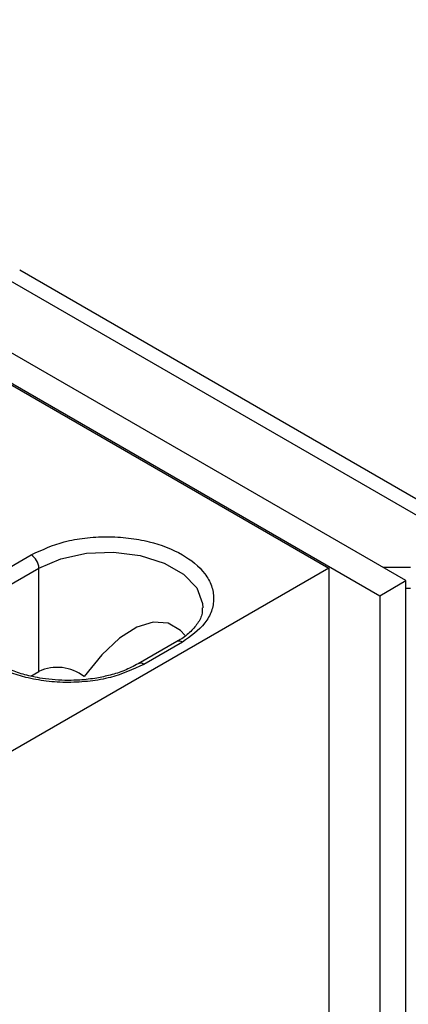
# Model space of a CAD drawing. Header units: millimetres. Extents: x 5 to 418, y 2 to 292.
# Tile 18 of 20: x 303 to 310, y 214 to 232. Entities that reach past the tile are written whole.
import ezdxf

# ---------------------------------------------------------------- set-up
doc = ezdxf.new("R2010")
doc.units = ezdxf.units.MM

msp = doc.modelspace()

# ---------------------------------------------------------------- linework, layer by layer
at = {"color": 7, "linetype": 'Continuous', "lineweight": 25}
for p, q in [((309.857, 222.1867), (292.038, 232.4734)), ((291.5571, 232.1958), (309.3762, 221.9091)), ((292.4905, 231.6243), (308.4428, 222.4153)), ((311.2587, 222.9815), (302.7734, 227.88)), ((310.8187, 222.938), (302.3334, 227.8364)), ((302.2769, 222.252), (302.984, 222.6602)), ((308.4428, 222.4153), (300.7192, 217.9565)), ((302.4183, 222.007), (303.1254, 222.4152)), ((303.1254, 220.5209), (303.1254, 222.4152)), ((308.4428, 222.4153), (308.4428, 214.2498)), ((309.4324, 222.4318), (309.9419, 222.4318)), ((309.3762, 221.9091), (309.857, 222.1867)), ((309.857, 213.6947), (309.857, 222.1867)), ((309.3762, 221.9091), (309.3762, 213.4171)), ((309.9419, 222.0399), (309.857, 222.0399)), ((305.6558, 221.0699), (304.9487, 220.6617)), ((305.7558, 221.06), (305.0487, 220.6518)), ((302.977, 220.4352), (303.1254, 220.5209))]:
    msp.add_line(p, q, dxfattribs=at)
at = {"color": 7, "linetype": 'Continuous', "lineweight": 25, "flags": 128}
for points in [[(303.1254, 222.4152), (303.5264, 222.5885), (303.9958, 222.6896), (304.4955, 222.7102), (304.985, 222.6488), (305.4246, 222.5102), (305.7788, 222.3057), (306.0189, 222.0519), (306.1254, 221.7693), (306.1299, 221.6896)], [(305.8046, 221.1888), (305.7247, 221.2729), (305.4933, 221.4065), (305.223, 221.4274), (304.9233, 221.3348), (304.6044, 221.1319), (304.2773, 220.8258), (303.9535, 220.427)]]:
    msp.add_lwpolyline(points, dxfattribs=at)
at = {"color": 7, "linetype": 'Continuous', "lineweight": 25}
for centre, radius, start, end in [((302.8184, 222.4013), 0.3074, 2.60424, 57.39516), ((305.6972, 220.9782), 0.1006, 54.38639, 114.30453), ((304.9909, 220.5762), 0.0952, 52.59196, 117.35066), ((303.4631, 219.8004), 0.7957, 51.95157, 115.1136)]:
    msp.add_arc(centre, radius, start, end, dxfattribs=at)
for points, knots in [([(302.984, 222.6602), (303.1829, 222.7511), (303.4987, 222.8955), (303.9742, 222.9751), (304.3698, 222.9998), (304.7662, 222.9761), (305.2387, 222.8905), (305.7369, 222.7069), (306.1275, 222.4021), (306.2995, 222.101), (306.3447, 221.86), (306.2994, 221.6197), (306.1287, 221.3155), (305.9075, 221.1639), (305.7558, 221.06)], [0, 0, 0, 0, 0.1324415, 0.2102008, 0.2918607, 0.3735204, 0.4512797, 0.5837212, 0.6936617, 0.7440526, 0.7918606, 0.8396686, 0.8900595, 1, 1, 1, 1]), ([(305.0487, 220.6518), (304.8498, 220.5608), (304.534, 220.4165), (304.0585, 220.3369), (303.6629, 220.3122), (303.2665, 220.3359), (302.794, 220.4215), (302.2958, 220.605), (301.9052, 220.9099), (301.7331, 221.211), (301.688, 221.452), (301.7333, 221.6923), (301.904, 221.9965), (302.1252, 222.1481), (302.2769, 222.252)], [0, 0, 0, 0, 0.1324414, 0.2102006, 0.2918605, 0.3735203, 0.4512796, 0.583721, 0.6936622, 0.7440519, 0.7918611, 0.839669, 0.8900588, 1, 1, 1, 1]), ([(306.1191, 221.6907), (306.1205, 221.6572), (306.1251, 221.5542), (306.0367, 221.3923), (305.8877, 221.2274), (305.7525, 221.1197), (305.6653, 221.078), (305.6523, 221.0718)], [0, 0, 0, 0, 0.1222734, 0.3757128, 0.6443192, 0.9468214, 1, 1, 1, 1]), ([(304.9452, 220.6636), (304.8626, 220.6196), (304.6991, 220.5325), (304.4412, 220.453), (304.1675, 220.3929), (303.9092, 220.363), (303.5757, 220.3518), (303.285, 220.3732), (302.9752, 220.4305), (302.7372, 220.4957), (302.4871, 220.5966), (302.2714, 220.7204), (302.0962, 220.8635), (301.9747, 221.021), (301.9039, 221.169), (301.9111, 221.2617), (301.9136, 221.2946)], [0, 0, 0, 0, 0.080154, 0.1587795, 0.2307006, 0.3207104, 0.3815369, 0.5172197, 0.5698427, 0.6519703, 0.7286616, 0.800804, 0.8650083, 0.9210765, 0.9718892, 1, 1, 1, 1])]:
    msp.add_open_spline(points, degree=3, knots=knots, dxfattribs=at)

doc.saveas('drawing.dxf')
